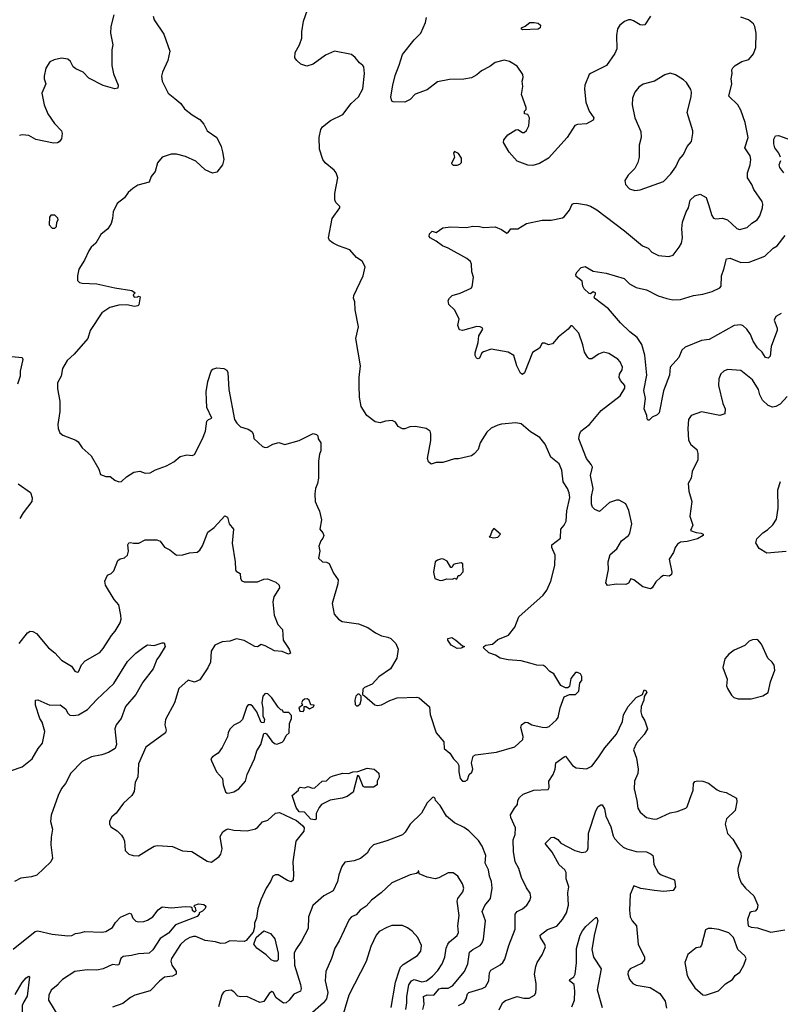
# Model space of a CAD drawing. Extents: x 1839239 to 1929705, y 762242 to 910352.
# Tile 133 of 256: x 1884156 to 1889978, y 786104 to 793647. Entities that reach past the tile are written whole.
import ezdxf

# ---------------------------------------------------------------- set-up
doc = ezdxf.new("R2010")
doc.units = 0

msp = doc.modelspace()

# ---------------------------------------------------------------- linework, layer by layer
at = {"layer": '0CON10XD'}
for points in [[(1887565, 787813.3), (1887582.5, 787825), (1887597.5, 787865), (1887616.1, 787883.9), (1887623.3, 787905), (1887613.3, 787955), (1887626.7, 788005), (1887645, 788015.8), (1887805, 788036), (1887945, 788076.2), (1888007.9, 788132.1), (1888010, 788155), (1887991.4, 788225), (1887998, 788245), (1888025, 788266), (1888045, 788262.5), (1888075, 788244.3), (1888156.6, 788226.6), (1888185, 788224.4), (1888207.8, 788232.2), (1888265, 788283.3), (1888277.7, 788302.3), (1888294.4, 788375.6), (1888325, 788460), (1888365, 788477.5), (1888411.7, 788478.3), (1888437, 788503), (1888443, 788567), (1888460, 788585), (1888460, 788615), (1888450, 788635), (1888427, 788647), (1888410, 788645), (1888375, 788600), (1888365, 788540), (1888351.7, 788528.3), (1888335, 788527.5), (1888297.3, 788547.3), (1888245.6, 788635.6), (1888213.3, 788655), (1888180.6, 788690.6), (1888165, 788699.2), (1888115, 788702.5), (1888062, 788718), (1887994.2, 788735.8), (1887895, 788744.2), (1887835, 788756.2), (1887797.9, 788777.9), (1887745.9, 788795.9), (1887707.5, 788835), (1887710, 788845), (1887724.1, 788855.9), (1887775.8, 788864.2), (1887815, 788898), (1887897, 788933), (1887946.4, 788993.6), (1887976.2, 789073.8), (1888162.7, 789237.3), (1888192.3, 789277.7), (1888222.5, 789345), (1888252.5, 789465), (1888255.7, 789545), (1888230, 789605), (1888230, 789625), (1888296.7, 789675), (1888298.6, 789745), (1888325, 789776), (1888339.4, 789805), (1888343.5, 789885), (1888368, 789988), (1888362.4, 790022.4), (1888348.6, 790055), (1888315.5, 790105.5), (1888306.9, 790195), (1888285.5, 790245.5), (1888221.4, 790295), (1888177.5, 790395), (1888137.3, 790447.3), (1888065, 790488.6), (1887995, 790551.4), (1887955, 790558.1), (1887845, 790548.1), (1887815, 790541.9), (1887765, 790518.6), (1887732.2, 790487.8), (1887695, 790430), (1887680, 790405), (1887666.2, 790355), (1887635, 790320), (1887615, 790306.7), (1887515, 790283.8), (1887485, 790283.8), (1887395, 790253.8), (1887343.9, 790256.1), (1887305, 790242.5), (1887285, 790260), (1887276.7, 790285), (1887303.3, 790423.3), (1887303.3, 790475), (1887296.7, 790495), (1887266.1, 790516.1), (1887185, 790530), (1887142.5, 790527.5), (1887105, 790514), (1887085, 790513.8), (1887051.7, 790531.7), (1887033.3, 790565), (1887005.9, 790575.9), (1886955, 790571.2), (1886915, 790558.8), (1886876.1, 790566.1), (1886813.3, 790615), (1886768.8, 790685), (1886756, 790755), (1886754, 790845), (1886754.3, 790905), (1886765.8, 790995), (1886728.6, 791205), (1886748.6, 791295), (1886722.9, 791425), (1886720.5, 791485), (1886710.8, 791515), (1886714.2, 791535), (1886784, 791685), (1886800, 791755), (1886778.3, 791798.3), (1886733.3, 791825), (1886683, 791883), (1886595, 791914), (1886555.7, 791935.7), (1886526.7, 791955), (1886518.8, 791975), (1886547.5, 792125), (1886607.5, 792205), (1886607, 792217), (1886577, 792247), (1886567, 792267), (1886568.8, 792315), (1886590, 792435), (1886577.1, 792475), (1886562, 792495), (1886495, 792551.2), (1886476, 792575), (1886450.8, 792655), (1886448, 792745), (1886462, 792805), (1886474.5, 792825.5), (1886535, 792875.7), (1886630.3, 792919.7), (1886692, 793005), (1886750, 793055), (1886781.7, 793118.3), (1886794.1, 793234.1), (1886790, 793285), (1886783.3, 793295), (1886756.1, 793316.1), (1886725, 793357.5), (1886695, 793380), (1886565, 793406), (1886496.7, 793375), (1886403.3, 793305), (1886355, 793290.8), (1886307.5, 793305), (1886277.5, 793335), (1886262.5, 793355), (1886263.3, 793395), (1886296.8, 793453.2), (1886316, 793505), (1886316, 793555), (1886328.8, 793635), (1886374.1, 793765.9)], [(1884876.4, 793683.6), (1884854.4, 793595), (1884850, 793545), (1884868.8, 793455), (1884862, 793415), (1884861.4, 793295), (1884873, 793233), (1884910, 793145), (1884906.7, 793123.3), (1884885, 793117.5), (1884795, 793142), (1884685, 793200), (1884642.5, 793245), (1884585, 793271.2), (1884566.1, 793286.1), (1884545, 793327.5), (1884525, 793343.3), (1884475, 793351.2), (1884420.7, 793339.3), (1884386.7, 793325), (1884356.2, 793275), (1884343.8, 793215), (1884343.8, 793195), (1884356.2, 793155), (1884324.2, 793085), (1884342, 792995), (1884370.8, 792925), (1884422.1, 792852.1), (1884476, 792795), (1884481.2, 792775), (1884476.4, 792733.6), (1884458.3, 792711.7), (1884445, 792703.8), (1884415, 792700.8), (1884280.3, 792730.3), (1884225, 792760), (1884175, 792766), (1884155, 792759.2)], [(1885177.5, 793675), (1885183.8, 793645), (1885258, 793535), (1885304, 793405), (1885290, 793335), (1885248, 793245), (1885242, 793215), (1885245.8, 793175.8), (1885292.5, 793085), (1885342.2, 793042.2), (1885388.8, 793005), (1885416.7, 792965), (1885475, 792918.8), (1885535, 792883.3), (1885565.5, 792845.5), (1885592, 792795), (1885663.6, 792743.6), (1885698.8, 792675), (1885708, 792635), (1885718.8, 792575), (1885708.8, 792535), (1885665, 792480), (1885630.5, 792470.5), (1885575, 792496.2), (1885505, 792564), (1885425, 792600), (1885355, 792617.1), (1885315, 792618), (1885246.4, 792593.6), (1885209.3, 792550.7), (1885192.5, 792485), (1885163.3, 792445), (1885146.4, 792403.6), (1885061.2, 792378.8), (1885022.5, 792355), (1884985, 792322.5), (1884957.7, 792282.3), (1884901.7, 792238.3), (1884870, 792175), (1884866.7, 792125), (1884856.7, 792085), (1884830, 792045), (1884778, 792002), (1884738.8, 791935), (1884702.5, 791905), (1884683.9, 791876.1), (1884652.5, 791805), (1884607.5, 791735), (1884597.5, 791685), (1884598.3, 791648.3), (1884613, 791633), (1884635, 791627.5), (1884745, 791624), (1884885, 791592.9), (1885015, 791573.3), (1885040, 791555), (1885025, 791540), (1885032.2, 791522.2), (1885056.4, 791523.6), (1885065, 791530), (1885077.5, 791525), (1885067, 791463), (1885060, 791455), (1885035, 791450), (1884975, 791463.8), (1884915, 791461.2), (1884845, 791442), (1884785, 791401.2), (1884696.2, 791265), (1884676.2, 791205), (1884573.8, 791085), (1884520, 791035), (1884484, 790975), (1884472.5, 790915), (1884445.9, 790864.1), (1884445, 790820), (1884464, 790725), (1884463.9, 790646.1), (1884448.8, 790545), (1884450, 790515), (1884462.7, 790482.7), (1884485, 790463.3), (1884585, 790426.7), (1884603.9, 790413.9), (1884635, 790367.5), (1884703.3, 790305), (1884762.5, 790205), (1884773.6, 790163.6), (1884815, 790147.5), (1884847, 790147), (1884885, 790120), (1884915, 790107.5), (1884935, 790110), (1884973.9, 790146.1), (1885028.3, 790181.7), (1885075, 790189.2), (1885115, 790172.5), (1885155, 790176), (1885195, 790198), (1885279.7, 790230.3), (1885335, 790261.2), (1885385, 790300), (1885435, 790312.5), (1885475, 790307.5), (1885493, 790317), (1885554, 790435), (1885576.9, 790495), (1885587.6, 790572.4), (1885600, 790585), (1885626.2, 790595), (1885587.5, 790675), (1885585.7, 790735), (1885584.3, 790795), (1885595.4, 790875), (1885621.5, 790955), (1885635, 790968.9), (1885665, 790979.1), (1885717.5, 790975), (1885742.1, 790962.1), (1885750, 790945), (1885755.5, 790815), (1885800, 790585), (1885816.7, 790555), (1885845, 790527.5), (1885905, 790510), (1885931.7, 790491.7), (1885943.3, 790475), (1885949.3, 790439.3), (1886015, 790377.5), (1886035, 790370), (1886053.3, 790373.3), (1886094.1, 790395.9), (1886138.3, 790408.3), (1886185, 790393.3), (1886295.9, 790424.1), (1886403, 790477), (1886428.3, 790468.3), (1886438.3, 790458.3), (1886440, 790435), (1886460, 790405), (1886460, 790345), (1886450.7, 790319.3), (1886444, 790265), (1886443.8, 790135), (1886436.2, 790095), (1886419.2, 790055), (1886414, 790015), (1886418, 789955), (1886434.2, 789914.2), (1886451.7, 789881.7), (1886466.2, 789815), (1886452.5, 789745), (1886476.7, 789715), (1886483.3, 789695), (1886477.5, 789675), (1886460, 789655), (1886446.7, 789615), (1886453.3, 789575), (1886443, 789523), (1886473.9, 789493.9), (1886505, 789491.2), (1886525, 789481.2), (1886557.6, 789407.6), (1886592.9, 789355), (1886591.4, 789325), (1886548.8, 789175), (1886562.5, 789092.5), (1886595, 789053.8), (1886625, 789036.2), (1886748.8, 789018.8), (1886819.7, 788989.7), (1886878.8, 788948.8), (1886926.1, 788926.1), (1886975, 788918), (1886997.7, 788907.7), (1887035, 788867.5), (1887052, 788825), (1887042, 788755), (1886993.8, 788675), (1886905, 788613.3), (1886855, 788557.5), (1886795, 788530), (1886781.7, 788518.3), (1886780, 788475), (1886796.4, 788466.4), (1886875, 788397.5), (1886895, 788392.5), (1886925, 788398.8), (1886988.3, 788431.7), (1887045, 788451.2), (1887195, 788457.5), (1887213, 788453), (1887292.7, 788382.7), (1887298.6, 788325), (1887342.9, 788185), (1887403.3, 788115), (1887403.9, 788063.9), (1887449.3, 788029.3), (1887477.5, 787985), (1887507.5, 787955), (1887517.5, 787935), (1887517.5, 787885), (1887526.7, 787835), (1887545, 787813.3), (1887565, 787813.3)], [(1888985.4, 793674.6), (1888941.2, 793608.8), (1888925, 793604.2), (1888905, 793608.6), (1888855, 793638), (1888835, 793646), (1888815, 793645.8), (1888785, 793632), (1888751.2, 793605), (1888732.9, 793577.1), (1888723.3, 793525), (1888725.9, 793424.1), (1888712.7, 793387.3), (1888648.8, 793295), (1888525, 793235.7), (1888515, 793226), (1888482.5, 793145), (1888480, 793115), (1888490, 793015), (1888515.5, 792945.5), (1888550, 792895), (1888545, 792877.5), (1888495, 792850), (1888425, 792843.1), (1888404.5, 792835.5), (1888345.6, 792745), (1888205, 792585.7), (1888135, 792544.4), (1888085, 792530.8), (1888045, 792532), (1887965, 792563.8), (1887902.7, 792632.7), (1887858.8, 792705), (1887863, 792727), (1887892.5, 792765), (1887955, 792803.3), (1887970, 792805), (1888005, 792782.5), (1888016.7, 792783.3), (1888035, 792797.5), (1888052.5, 792835), (1888057.5, 792895), (1888045, 792920), (1888020, 792925), (1888020, 792945), (1888031.7, 792958.3), (1888032.5, 792975), (1887996.2, 793075), (1888008, 793135), (1888002.5, 793175), (1888009.2, 793205), (1888007, 793227), (1887965, 793290), (1887906.4, 793326.4), (1887865, 793337.5), (1887795, 793318.5), (1887755, 793288.5), (1887690, 793255), (1887656.2, 793225), (1887615, 793201.1), (1887555, 793192.2), (1887445, 793190), (1887355, 793171.4), (1887275, 793108.8), (1887183.9, 793076.1), (1887145, 793036.7), (1887105, 793016.2), (1887015, 793017.5), (1887004, 793024), (1886998.1, 793055), (1887011.5, 793145), (1887030.6, 793219.4), (1887061.1, 793298.9), (1887085, 793380), (1887176.3, 793493.7), (1887227.1, 793545), (1887262.5, 793625), (1887270, 793665)], [(1887522.3, 791272.3), (1887510, 791305), (1887521.2, 791355), (1887484.1, 791424.1), (1887441.2, 791465), (1887436.7, 791495), (1887446.2, 791515), (1887465.8, 791534.2), (1887527.3, 791552.7), (1887610.7, 791589.3), (1887620.7, 791599.3), (1887630, 791675), (1887616.2, 791715), (1887613.8, 791775), (1887606.7, 791795), (1887578.7, 791818.7), (1887435, 791897.5), (1887392, 791915), (1887345, 791950.8), (1887297, 791977), (1887290, 791985), (1887293.9, 792006.1), (1887313.6, 792026.4), (1887345, 792017.5), (1887395, 792052.5), (1887455, 792059.4), (1887575, 792055.8), (1887625, 792065.8), (1887675, 792064), (1887705, 792056), (1887795, 792059.2), (1887845, 792040.8), (1887885, 792012.9), (1887895, 792017.5), (1887915, 792044), (1887970, 792045), (1888035, 792086), (1888155, 792111.2), (1888225, 792110), (1888310.7, 792129.3), (1888325, 792137.5), (1888365, 792188.8), (1888385, 792233.3), (1888395, 792240), (1888417.3, 792242.7), (1888495, 792229.4), (1888525, 792219.4), (1888575, 792190.6), (1888785, 792030), (1888923.8, 791915), (1888965.6, 791895.6), (1888995, 791866.2), (1889045, 791840), (1889125, 791832), (1889157.7, 791842.3), (1889205, 791903.3), (1889220.8, 791935), (1889229.4, 791975), (1889223.6, 792045), (1889229.1, 792095), (1889257.3, 792175), (1889275, 792206.2), (1889289.2, 792265), (1889325, 792298.8), (1889365, 792311.2), (1889411.2, 792285), (1889429.3, 792230.7), (1889455, 792147.5), (1889467.7, 792127.7), (1889485, 792121.2), (1889535, 792125.7), (1889573, 792113), (1889645, 792046.2), (1889665, 792040), (1889724, 792055), (1889761.2, 792088.8), (1889802, 792115), (1889820.8, 792145), (1889843.2, 792206.8), (1889845.6, 792235), (1889839.2, 792255), (1889775.8, 792345), (1889760, 792385), (1889728.1, 792435), (1889728.5, 792475), (1889747.9, 792535), (1889752.2, 792575), (1889746.7, 792605), (1889708.1, 792665), (1889731.2, 792745), (1889708.8, 792858.8), (1889676.7, 792955), (1889653.6, 792993.6), (1889585, 793060), (1889608, 793155), (1889601.2, 793195), (1889610, 793235), (1889607, 793263), (1889615, 793277.5), (1889633.9, 793296.1), (1889685, 793326.2), (1889737.3, 793342.7), (1889773.3, 793385), (1889791.2, 793435), (1889793.8, 793545), (1889783.8, 793595), (1889773.3, 793615), (1889735, 793646.7), (1889675, 793666)], [(1888005, 793570), (1887997.5, 793575), (1887997.5, 793585), (1888025, 793597.5), (1888060, 793625), (1888093.6, 793626.4), (1888125, 793620), (1888142.5, 793605), (1888140, 793585), (1888125, 793573.3), (1888005, 793570)], [(1888865, 792338.8), (1888905, 792343.8), (1889085, 792406.2), (1889140.8, 792465), (1889179.3, 792520.7), (1889204.3, 792575), (1889237.1, 792615), (1889266, 792675), (1889298, 792715), (1889308.8, 792775), (1889308, 792795), (1889265.6, 792935), (1889295.8, 793055.8), (1889298.3, 793091.7), (1889293, 793113), (1889260, 793165), (1889237.5, 793185), (1889175, 793223.3), (1889135, 793236.2), (1889095, 793223.3), (1889014.3, 793175.7), (1888927.3, 793152.7), (1888895, 793131.2), (1888865, 793092.5), (1888848, 793045), (1888844.2, 792995), (1888864.2, 792895), (1888911.2, 792791.2), (1888913.6, 792743.6), (1888898.1, 792685), (1888897.5, 792595), (1888887.3, 792552.7), (1888865, 792507.5), (1888813.6, 792456.4), (1888787.5, 792415), (1888792.5, 792385), (1888825, 792352.5), (1888865, 792338.8)], [(1889980, 792595), (1889966.7, 792625), (1889936.7, 792665), (1889927.8, 792695), (1889929.4, 792730.6), (1889942.9, 792757.1), (1889965, 792760), (1890085, 792715.6)], [(1887505, 792532.5), (1887525, 792540), (1887537, 792553), (1887538.8, 792585), (1887515, 792622.5), (1887483.6, 792636.4), (1887477.5, 792625), (1887483.3, 792595), (1887460, 792545), (1887475, 792532.5), (1887505, 792532.5)], [(1890004.2, 792474.2), (1889975.5, 792515.5), (1889970, 792535), (1889981.3, 792568.7)], [(1884425, 792050), (1884437, 792063), (1884440, 792095), (1884450, 792115), (1884447, 792127), (1884425, 792150), (1884395, 792150), (1884382.5, 792135), (1884380, 792075), (1884405, 792050), (1884425, 792050)], [(1889985, 791397.5), (1889945, 791373.8), (1889930.8, 791345), (1889954, 791285), (1889954.1, 791265.9), (1889935, 791212.5), (1889907.3, 791142.7), (1889900.5, 791069.5), (1889885, 791053.8), (1889865, 791058.8), (1889839.1, 791099.1), (1889803.7, 791133.7), (1889771.9, 791185), (1889750, 791235), (1889721.5, 791275), (1889695, 791301.1), (1889675, 791308.9), (1889625, 791303.1), (1889435, 791197.3), (1889375, 791190.4), (1889251.3, 791138.7), (1889223.3, 791115), (1889200.5, 791059.5), (1889136.1, 790983.9), (1889129.2, 790925), (1889083.9, 790803.9), (1889050, 790635), (1889035, 790620), (1888997, 790603), (1888975, 790580), (1888965, 790580), (1888958.3, 790588.3), (1888957.5, 790615), (1888936.7, 790665), (1888945.8, 790745), (1888934.5, 790805.5), (1888957.8, 790925), (1888941.7, 791078.3), (1888917.8, 791157.8), (1888882.1, 791212.1), (1888826.2, 791255), (1888753.8, 791325), (1888663.2, 791433.2), (1888556.2, 791515), (1888552.5, 791525), (1888564.3, 791545), (1888562.5, 791555), (1888545, 791562.2), (1888525, 791546.7), (1888515, 791548.8), (1888476.7, 791585), (1888467.5, 791605), (1888462.5, 791645), (1888415, 791680), (1888413.6, 791696.4), (1888422.5, 791715), (1888455, 791747.5), (1888485, 791757.5), (1888545, 791720), (1888645, 791706.2), (1888783.9, 791663.9), (1888824.2, 791624.2), (1888875, 791596.7), (1888955, 791578), (1889042.2, 791532.2), (1889110.7, 791510.7), (1889155, 791500), (1889214.2, 791504.2), (1889315, 791534.5), (1889385, 791544.4), (1889456.7, 791565), (1889515, 791593.8), (1889526, 791605), (1889527.1, 791685), (1889546.7, 791735), (1889566.7, 791815), (1889595, 791821.4), (1889677.4, 791787.4), (1889739.4, 791790.6), (1889860, 791835), (1889924.1, 791895.9), (1889955, 791914.4), (1890015.3, 791994.7)], [(1890029.8, 790760.2), (1889977.2, 790702.8), (1889945, 790683.8), (1889917.6, 790677.6), (1889885, 790691.2), (1889843, 790733), (1889822.8, 790772.8), (1889811.5, 790815), (1889765, 790889.2), (1889675, 790959.2), (1889575, 790967.5), (1889545, 790954), (1889523.8, 790935), (1889508, 790895), (1889506, 790845), (1889537.3, 790707.3), (1889556.2, 790665), (1889553, 790627), (1889515, 790614), (1889375, 790644), (1889295, 790616), (1889275.8, 790585), (1889270, 790515), (1889276.5, 790425), (1889293.9, 790393.9), (1889339.2, 790355), (1889347, 790323), (1889346, 790275), (1889304.3, 790185), (1889296, 790135), (1889273.8, 790095), (1889279.2, 790035), (1889301.2, 789955), (1889286.9, 789845), (1889310, 789775), (1889290, 789735), (1889335, 789718), (1889373.3, 789713.3), (1889387.5, 789705), (1889386.7, 789695), (1889345, 789670), (1889265, 789648.6), (1889215, 789644.2), (1889191.3, 789628.7), (1889174, 789605), (1889160, 789565), (1889126.7, 789515), (1889148.8, 789415), (1889145, 789397.5), (1889126.4, 789383.6), (1889085, 789390), (1889065, 789376.7), (1889025, 789340), (1888996.4, 789293.6), (1888985, 789287.5), (1888925, 789303.3), (1888856.1, 789356.1), (1888835, 789362.5), (1888815, 789330), (1888795, 789320), (1888725, 789322.5), (1888655, 789313.3), (1888643.6, 789333.6), (1888663.3, 789435), (1888661.2, 789495), (1888675, 789550), (1888726.4, 789593.6), (1888763.8, 789655), (1888815.5, 789694.5), (1888826.5, 789713.5), (1888840.6, 789785), (1888817.8, 789887.8), (1888795, 789938.8), (1888745, 789966.7), (1888723.9, 789966.1), (1888671.7, 789948.3), (1888595, 789880), (1888557.5, 789895), (1888541.7, 789911.7), (1888534, 789935), (1888534.2, 789994.2), (1888546.9, 790055), (1888526.5, 790155), (1888539.7, 790219.7), (1888530.7, 790240.7), (1888495.7, 790285), (1888436.2, 790435), (1888440.7, 790469.3), (1888452.5, 790495), (1888518.8, 790545), (1888607.6, 790652.4), (1888752.5, 790765), (1888787.8, 790825), (1888787.5, 790845), (1888755, 790882), (1888745.6, 790905), (1888747.6, 790932.4), (1888766.9, 790965), (1888770.8, 790985), (1888752.5, 791025), (1888735, 791045.8), (1888665, 791090.8), (1888625, 791098.8), (1888587.5, 791085), (1888535, 791048.8), (1888515, 791050), (1888505, 791060), (1888478.9, 791098.9), (1888467.5, 791155), (1888435, 791246.7), (1888385, 791302.5), (1888375, 791302.5), (1888353.3, 791275), (1888278.8, 791215), (1888235, 791163.3), (1888205, 791156.2), (1888175, 791170), (1888155, 791170), (1888135, 791130), (1888082.3, 791097.7), (1888019.5, 790940.5), (1888005, 790930), (1887989.3, 790939.3), (1887960.8, 790995), (1887938.1, 791075), (1887895, 791100), (1887765, 791123.8), (1887705, 791103.3), (1887692.5, 791095), (1887675, 791053.3), (1887665, 791050), (1887652.5, 791055), (1887643.6, 791073.6), (1887642.5, 791095), (1887666.2, 791175), (1887671.2, 791225), (1887700, 791275), (1887695, 791286.7), (1887680, 791295), (1887655, 791297.5), (1887545, 791266.2), (1887522.3, 791272.3)], [(1884095, 791066), (1884175, 791060), (1884180, 791045), (1884160, 790955), (1884159.2, 790915), (1884140, 790855)], [(1884145, 790092), (1884239.2, 790025), (1884251.9, 789985), (1884248.1, 789955), (1884180.9, 789869.1), (1884155.4, 789824.6)], [(1890023.6, 789573.6), (1889875, 789561.2), (1889817.5, 789595), (1889790.7, 789640.7), (1889799.3, 789670.7), (1889844.1, 789715.9), (1889880.5, 789739.5), (1889922.1, 789777.9), (1889948.8, 789821.2), (1889962, 789905), (1889959.2, 790045), (1889980.9, 790109.1)], [(1884151.2, 788868.8), (1884215, 788950), (1884235, 788963.3), (1884255, 788960), (1884283.9, 788943.9), (1884376.1, 788836.1), (1884425, 788796.7), (1884475, 788740), (1884552.5, 788695), (1884577, 788657), (1884595, 788647.5), (1884605, 788650), (1884630, 788705), (1884655.7, 788734.3), (1884769.7, 788800.3), (1884795, 788830), (1884859.2, 788930.8), (1884887.3, 788962.7), (1884924.3, 789025.7), (1884932.5, 789055), (1884929.2, 789085), (1884914.3, 789165), (1884879.4, 789205), (1884812, 789315), (1884806.7, 789345), (1884827, 789393), (1884855, 789403.3), (1884877.5, 789425), (1884906.1, 789503.9), (1884924.2, 789515.8), (1884957.5, 789525), (1884980, 789545), (1884988.8, 789575), (1884983.3, 789625), (1884991.7, 789638.3), (1885005, 789643.3), (1885026.1, 789636.1), (1885067, 789637), (1885116.4, 789663.6), (1885205, 789663.3), (1885231.7, 789651.7), (1885265, 789606.7), (1885305, 789586.7), (1885355, 789546), (1885403.6, 789546.4), (1885455, 789563.8), (1885515, 789568.8), (1885535, 789583.3), (1885555, 789616.7), (1885595, 789720), (1885645, 789756.7), (1885725, 789847.5), (1885746.7, 789835), (1885760, 789785), (1885791.2, 789745), (1885782.5, 789637.5), (1885806.2, 789495), (1885806.7, 789435), (1885813.6, 789423.6), (1885843.6, 789403.6), (1885846.2, 789365), (1885855, 789347.5), (1885875, 789340), (1885975, 789341.9), (1886025, 789361.4), (1886053.9, 789363.9), (1886117.7, 789337.7), (1886142.5, 789315), (1886143.3, 789295), (1886101.2, 789225), (1886092.3, 789187.7), (1886104.2, 789085), (1886131.2, 789015), (1886168, 788975), (1886172.9, 788895), (1886218, 788825), (1886227.5, 788795), (1886212.5, 788787.5), (1886165, 788806.2), (1886105, 788813.3), (1886035, 788851.4), (1886005, 788860.8), (1885975, 788843.8), (1885955, 788844.3), (1885875, 788891.2), (1885815, 788904), (1885765, 788885.7), (1885705, 788882), (1885650, 788855), (1885620.7, 788809.3), (1885616, 788725), (1885597, 788683), (1885535, 788590), (1885495, 788571.2), (1885445, 788586.7), (1885375, 788522.5), (1885341.2, 788415), (1885270.8, 788285), (1885267.5, 788245), (1885277.5, 788205), (1885272, 788185), (1885122, 788075), (1885065, 787947.5), (1885058.8, 787845), (1885040, 787805), (1885031.2, 787735), (1885015, 787703.3), (1884950, 787645), (1884895, 787567.5), (1884860.7, 787539.3), (1884843.6, 787506.4), (1884843.6, 787483.6), (1884852.5, 787465), (1884903, 787433), (1884935, 787400), (1884950, 787375), (1884957.5, 787355), (1884963, 787283), (1884990, 787255), (1885023.6, 787243.6), (1885065, 787241.2), (1885146.8, 787293.2), (1885184.4, 787315.6), (1885211.7, 787321.7), (1885325, 787313.3), (1885400.7, 787280.7), (1885473.9, 787273.9), (1885591.7, 787201.7), (1885625, 787193.3), (1885682.7, 787237.3), (1885696, 787255), (1885705.8, 787295), (1885690.7, 787389.3), (1885710, 787425), (1885735, 787443.8), (1885752.3, 787447.7), (1885795, 787437.5), (1885896.9, 787433.1), (1885961.3, 787448.7), (1885979.8, 787460.2), (1886015, 787503.3), (1886055, 787514.3), (1886115, 787569.5), (1886145, 787574.7), (1886275, 787512.5), (1886320, 787475), (1886333.8, 787455), (1886329.7, 787430.3), (1886270.6, 787355), (1886245.6, 787195), (1886252.3, 787102.3)], [(1887785, 789677.5), (1887815, 789682.5), (1887837, 789707), (1887785, 789750), (1887772.5, 789735), (1887758.3, 789691.7), (1887750, 789685), (1887785, 789677.5)], [(1887375, 789351.2), (1887395, 789353.8), (1887425, 789363.3), (1887469.3, 789360.7), (1887485, 789370), (1887498.3, 789361.7), (1887508.3, 789371.7), (1887511.7, 789388.3), (1887525, 789390), (1887551.7, 789418.3), (1887548.3, 789478.3), (1887535, 789486.7), (1887490.7, 789479.3), (1887477, 789473), (1887465, 789450), (1887455, 789450), (1887429.3, 789499.3), (1887400, 789515), (1887383.6, 789516.4), (1887355, 789506.7), (1887337, 789493), (1887323.8, 789415), (1887333.3, 789365), (1887375, 789351.2)], [(1887505, 788830), (1887457.5, 788855), (1887432.5, 788895), (1887433.3, 788906.7), (1887465, 788913.3), (1887495, 788893.3), (1887545, 788850), (1887560, 788845), (1887535, 788833.8), (1887505, 788830)], [(1889755, 788443.3), (1889845, 788466.7), (1889885, 788492.5), (1889902.9, 788575), (1889937.5, 788665), (1889931.2, 788701.2), (1889915.7, 788725.7), (1889883.8, 788755), (1889835, 788862.5), (1889806.4, 788896.4), (1889795, 788900), (1889765, 788897.5), (1889740, 788885), (1889706.1, 788853.9), (1889625, 788817.5), (1889583.6, 788786.4), (1889555, 788750), (1889537.5, 788685), (1889572.5, 788595), (1889567.5, 788545), (1889573.6, 788523.6), (1889603.6, 788473.6), (1889623.9, 788453.9), (1889655, 788443.3), (1889755, 788443.3)], [(1884093.6, 787896.4), (1884175, 787924), (1884251.4, 787985), (1884297.5, 788065), (1884330, 788105), (1884348.8, 788195), (1884327.5, 788265), (1884309.4, 788295), (1884275.8, 788395), (1884277.5, 788435), (1884295, 788436), (1884386.8, 788396.8), (1884465, 788397.5), (1884507.2, 788367.2), (1884523.4, 788333.4), (1884538.8, 788318.8), (1884565, 788316), (1884605, 788321.9), (1884675, 788362.2), (1884745, 788440), (1884875, 788562.5), (1884979.8, 788730.2), (1885045, 788794), (1885105, 788841.2), (1885135, 788858.8), (1885185, 788853.3), (1885245, 788873.3), (1885262.5, 788872.5), (1885268, 788845), (1885226.3, 788773.7), (1885205.4, 788744.6), (1885176.4, 788673.6), (1885098.2, 788571.8), (1885045, 788477.1), (1884964.7, 788385.3), (1884932.5, 788295), (1884894.4, 788245), (1884884.4, 788214.4), (1884895.5, 788094.5), (1884887.5, 788065), (1884836.1, 788033.9), (1884784.6, 788015.4), (1884705, 788000.5), (1884635, 787964.3), (1884548, 787875), (1884506, 787795), (1884475, 787756.7), (1884449.4, 787705), (1884395.7, 787554.3), (1884392.5, 787505), (1884405.7, 787445), (1884396.9, 787385)], [(1887515, 786095.6), (1887555, 786115.8), (1887572.7, 786147.3), (1887582.7, 786185), (1887592.9, 786195), (1887695, 786224.6), (1887720.7, 786239.3), (1887746.5, 786285), (1887753.3, 786345), (1887761.4, 786365), (1887833.9, 786406.1), (1887854.3, 786425), (1887868.8, 786451.2), (1887900, 786555), (1887949.5, 786680.5), (1887948.2, 786795), (1887965, 786814.5), (1888005, 786835.4), (1888037.5, 786865), (1888060.3, 786899.7), (1888068, 786925), (1888064, 786955), (1888035, 786996.7), (1887997, 787077), (1887977.8, 787145), (1887948.9, 787195), (1887935.5, 787275), (1887933.9, 787365), (1887949.5, 787405), (1887951.9, 787455), (1887916.4, 787535), (1887913.5, 787555), (1887942.7, 787607.3), (1887966, 787635), (1887968.8, 787665), (1887981.2, 787688.8), (1888010, 787715), (1888092.5, 787745), (1888201.2, 787748.8), (1888209.2, 787765), (1888205.8, 787814.2), (1888239.2, 787865), (1888254.3, 787905.7), (1888260, 787955), (1888325, 788000), (1888335, 788004), (1888388.6, 787935), (1888415, 787916.7), (1888495, 787908.1), (1888535, 787928.6), (1888585, 787992), (1888635, 788069.5), (1888724.5, 788175), (1888770, 788270), (1888777.8, 788322.2), (1888813.8, 788386.2), (1888875, 788455.8), (1888922.5, 788477.5), (1888935, 788512.5), (1888952.5, 788505), (1888956.7, 788495), (1888936.7, 788463.3), (1888934.2, 788435), (1888913.1, 788385), (1888911.1, 788345), (1888918.6, 788315), (1888942.2, 788275), (1888960.6, 788215), (1888935, 788170.8), (1888878.1, 788105), (1888855.6, 788055), (1888878.7, 787988.7), (1888889.5, 787905), (1888887, 787873), (1888862, 787815), (1888859.2, 787755), (1888880.8, 787665), (1888887.7, 787607.7), (1888906.2, 787575), (1888955, 787535.8), (1889015, 787522.5), (1889035, 787524.3), (1889135, 787572), (1889188.3, 787581.7), (1889255, 787605.7), (1889265, 787616.2), (1889285, 787676.7), (1889312, 787745), (1889313.3, 787795), (1889325, 787810), (1889345, 787816.2), (1889385, 787814), (1889427.6, 787797.6), (1889495, 787746.2), (1889515, 787736.2), (1889565, 787726.2), (1889643, 787683), (1889646.7, 787655), (1889631.7, 787588.3), (1889566.7, 787525), (1889555.8, 787485), (1889573, 787413), (1889615, 787370), (1889676, 787265), (1889679.2, 787235), (1889654.2, 787145), (1889654.2, 787125), (1889661.7, 787081.7), (1889680, 787035), (1889711.2, 786995), (1889776.7, 786935), (1889806.2, 786865), (1889800, 786835), (1889785, 786817.5), (1889755, 786814), (1889744.2, 786805), (1889727, 786753), (1889732.5, 786705), (1889754.1, 786694.1), (1889805, 786690), (1889905, 786656.9), (1890014.1, 786675.9)], [(1885745, 787722.5), (1885765, 787723.8), (1885795, 787731.2), (1885833.3, 787755), (1885883.8, 787815), (1885898, 787865), (1885952, 787985), (1885972, 788045), (1886002.5, 788095), (1886025, 788180), (1886035, 788182.5), (1886045, 788176.7), (1886085, 788120), (1886105, 788103.3), (1886125, 788097.5), (1886165, 788112.5), (1886177.5, 788125), (1886196.4, 788163.6), (1886217.5, 788185), (1886220, 788255), (1886237, 788293), (1886237, 788317), (1886215, 788340), (1886175, 788340), (1886168.3, 788358.3), (1886155, 788360), (1886135, 788380), (1886085, 788452.5), (1886055, 788482.5), (1886033.9, 788486.1), (1886016.7, 788465), (1886008, 788415), (1886017, 788373), (1886017.5, 788315), (1886030, 788285), (1886025, 788260), (1886005, 788262.5), (1885971.2, 788345), (1885941.2, 788385), (1885925, 788398.8), (1885905, 788398.8), (1885894.2, 788385), (1885860, 788285), (1885840, 788265), (1885795, 788243.3), (1885765, 788212.5), (1885751.2, 788185), (1885745.9, 788154.1), (1885705, 788072.5), (1885675, 788027.5), (1885630.7, 787999.3), (1885620, 787985), (1885625, 787970), (1885662.5, 787885), (1885707.5, 787835), (1885713.3, 787785), (1885731.7, 787731.7), (1885745, 787722.5)], [(1886325, 788347.5), (1886333.6, 788356.4), (1886333.9, 788386.1), (1886347.5, 788385), (1886375, 788367.5), (1886405, 788383.3), (1886410, 788395), (1886385, 788397.5), (1886371.2, 788435), (1886355.7, 788445.7), (1886335, 788442), (1886320.5, 788429.5), (1886314.2, 788415), (1886320, 788395), (1886292.5, 788375), (1886300, 788350), (1886325, 788347.5)], [(1886745, 788390), (1886762.5, 788405), (1886770, 788435), (1886770, 788465), (1886755, 788480), (1886745, 788480), (1886730, 788465), (1886722.5, 788435), (1886725, 788400), (1886735, 788390), (1886745, 788390)], [(1886415, 787517.5), (1886385, 787523.8), (1886337, 787577), (1886295, 787580), (1886273, 787613), (1886242.5, 787705), (1886290, 787745), (1886290, 787755), (1886301.7, 787768.3), (1886336.7, 787763.3), (1886365, 787772.5), (1886395, 787760), (1886415, 787762.5), (1886470, 787815), (1886505, 787817.5), (1886533.3, 787845), (1886555.7, 787854.3), (1886630, 787875), (1886675, 787873.3), (1886706.2, 787886.2), (1886745, 787887.5), (1886815, 787912.5), (1886870, 787905), (1886905.6, 787875.6), (1886908, 787845), (1886893.3, 787815), (1886892.5, 787785), (1886865, 787767.5), (1886795, 787767.5), (1886785, 787772.5), (1886755, 787850), (1886741.7, 787858.3), (1886709.3, 787730.7), (1886663, 787697), (1886625, 787683.1), (1886531.2, 787668.8), (1886465, 787633.8), (1886447.3, 787612.7), (1886426, 787565), (1886425, 787522.5), (1886415, 787517.5)], [(1887242.8, 786065), (1887252.5, 786105), (1887245.7, 786165), (1887275, 786176.8), (1887325, 786175.3), (1887367.7, 786222.3), (1887385, 786228.6), (1887435, 786229.2), (1887467.8, 786245), (1887560, 786355), (1887586.4, 786413.6), (1887599.5, 786505), (1887624.4, 786525), (1887681.9, 786555), (1887696.5, 786575), (1887706, 786604), (1887721.4, 786745), (1887697.1, 786815), (1887717.6, 786862.4), (1887759.1, 786915), (1887773.5, 786995), (1887766.8, 787045), (1887751.1, 787085), (1887745.6, 787135), (1887718.6, 787185), (1887724.4, 787245), (1887695.5, 787315.5), (1887668.6, 787358.6), (1887593.4, 787433.4), (1887558.3, 787458.3), (1887483.4, 787493.4), (1887422, 787545), (1887375, 787626.2), (1887340, 787665), (1887335, 787680), (1887325, 787690), (1887315, 787687.5), (1887275, 787646.7), (1887230.5, 787569.5), (1887145, 787483.3), (1887106.8, 787423.2), (1887085, 787403.8), (1886965, 787356.2), (1886865, 787326.7), (1886835, 787297.5), (1886815, 787263.3), (1886765, 787221.2), (1886716.1, 787203.9), (1886645, 787192.5), (1886620.5, 787159.5), (1886598, 787095), (1886588, 787045), (1886555.5, 786974.5), (1886485, 786934.2), (1886399.7, 786860.3), (1886365.6, 786774.4), (1886363.1, 786685), (1886312.9, 786587.1), (1886269.1, 786525), (1886257.7, 786495), (1886259.5, 786405), (1886305.5, 786255), (1886310.5, 786225), (1886304.2, 786205), (1886255, 786180.8), (1886218, 786135), (1886195, 786116), (1886175, 786112.5), (1886118.8, 786155), (1886095, 786197.5), (1886085, 786202.5), (1886065, 786186.7), (1886025, 786126.7), (1885995, 786118), (1885895, 786164), (1885845, 786160.8), (1885825, 786166), (1885795, 786201.2), (1885775, 786213.8), (1885732.7, 786207.3), (1885715, 786196.7), (1885702.7, 786177.3), (1885678.1, 786085)], [(1887825, 786063.3), (1887850.8, 786115), (1887875, 786132.9), (1887965, 786164.2), (1888015, 786150.6), (1888055, 786150.6), (1888097.5, 786175), (1888106.5, 786193.5), (1888109.2, 786225), (1888110, 786265), (1888096, 786335), (1888107.1, 786395), (1888118.1, 786425), (1888156.3, 786483.7), (1888180, 786545), (1888175, 786563.3), (1888142.5, 786615), (1888141.2, 786635), (1888195, 786678.5), (1888267, 786703), (1888311.1, 786755), (1888342.2, 786805), (1888356.2, 786865), (1888350.9, 786959.1), (1888359.4, 787005), (1888338, 787065), (1888340, 787115), (1888330, 787135), (1888285, 787174), (1888230.9, 787270.9), (1888178.8, 787335), (1888225, 787383.3), (1888245.8, 787385.8), (1888275, 787365.8), (1888297.7, 787337.7), (1888405, 787283.3), (1888458.1, 787268.1), (1888488.7, 787271.3), (1888501.4, 787285), (1888506.9, 787303.1), (1888511.2, 787415), (1888565, 787586.7), (1888585, 787618.8), (1888605, 787633.3), (1888615, 787632.5), (1888632.2, 787602.2), (1888642.1, 787545), (1888681.1, 787465), (1888700, 787395), (1888710, 787375), (1888745.9, 787335.9), (1888775, 787308.9), (1888804.6, 787294.6), (1888875, 787274.4), (1888955, 787272.5), (1888990, 787255), (1889003.3, 787245), (1889006.2, 787235), (1889009.2, 787175), (1889043.8, 787115), (1889067, 787097), (1889168.3, 787058.3), (1889176.7, 787005), (1889157.5, 786975), (1889085, 786967.5), (1889015, 786975.6), (1888911.9, 786991.9), (1888858.3, 787011.7), (1888828.8, 786945), (1888824, 786825), (1888828, 786775), (1888843.3, 786745), (1888877.1, 786705), (1888889.2, 786565), (1888940, 786465), (1888937.5, 786445), (1888915, 786417.5), (1888828, 786375), (1888814.2, 786355), (1888810.8, 786335), (1888824, 786295), (1888850, 786265), (1888875, 786252), (1888982.7, 786232.7), (1889055, 786186.2), (1889097.9, 786127.9), (1889106.5, 786075)], [(1884396.9, 787385), (1884392.9, 787325), (1884407.1, 787225), (1884394.3, 787195.7), (1884285.7, 787094.3), (1884245, 787082), (1884165, 787071.4), (1884115, 787046.2)], [(1886252.3, 787102.3), (1886248, 787055), (1886235, 787042), (1886205, 787052.9), (1886135, 787095.7), (1886115, 787097.1), (1886093.8, 787085), (1886076, 787045), (1886042, 786995), (1886001.8, 786905), (1885977.8, 786835), (1885969.4, 786765), (1885954.4, 786725), (1885954, 786695), (1885943, 786657), (1885888.1, 786591.9), (1885874.1, 786585.9), (1885765, 786590.3), (1885727.7, 786572.3), (1885695, 786570.4), (1885655, 786583.8), (1885575, 786593.5), (1885505, 786624.5), (1885485, 786624.5), (1885458.8, 786615), (1885422.5, 786595), (1885387.9, 786562.1), (1885317.8, 786455), (1885313.6, 786435), (1885319.1, 786405), (1885352.9, 786355), (1885354, 786335), (1885325, 786320), (1885265, 786312.2), (1885225, 786282.5), (1885155, 786207.5), (1885036.4, 786173.6), (1885005, 786157.1), (1884945, 786111.4), (1884865, 786083.3)], [(1887111.6, 786065), (1887120.3, 786115), (1887120, 786165), (1887135.5, 786254.5), (1887155, 786283.3), (1887175, 786294.2), (1887235, 786277.2), (1887269.4, 786285), (1887315, 786318.9), (1887355.7, 786364.3), (1887390, 786415), (1887409.5, 786465), (1887420.8, 786535), (1887432.1, 786565), (1887445, 786582.2), (1887505, 786631.4), (1887516.1, 786653.9), (1887510, 786705), (1887521.1, 786785), (1887504.4, 786895), (1887509.2, 786915), (1887547.1, 786965), (1887554.4, 786995), (1887546.1, 787026.1), (1887508.6, 787085), (1887475, 787111.9), (1887435, 787111.4), (1887365, 787074), (1887335, 787066), (1887275, 787077.1), (1887212.5, 787105), (1887210, 787125), (1887205, 787126.7), (1887203.3, 787115), (1887193.9, 787106.1), (1887145, 787097.1), (1887004, 787035), (1886922.4, 786957.6), (1886847.8, 786902.2), (1886807.1, 786855), (1886762.9, 786825), (1886730.3, 786789.7), (1886696.7, 786775), (1886678, 786755), (1886600.3, 786589.7), (1886568, 786535), (1886543.8, 786455), (1886499.2, 786355), (1886492.9, 786285), (1886513.9, 786193.9), (1886503.6, 786146.3), (1886481.8, 786115), (1886375.6, 786025)], [(1884105, 786526.7), (1884275, 786661.2), (1884293.9, 786666.1), (1884405, 786641.1), (1884525, 786630), (1884555, 786632.5), (1884583.3, 786646.7), (1884617.4, 786652.6), (1884655, 786663.1), (1884785, 786657.3), (1884815, 786663.1), (1884865, 786691.5), (1884888.9, 786731.1), (1884928.1, 786771.9), (1884995, 786803.8), (1885007.9, 786797.9), (1885022.9, 786765), (1885045, 786741.4), (1885065.6, 786735.6), (1885105, 786738.9), (1885135, 786748.6), (1885174.2, 786775), (1885215, 786828.5), (1885245, 786850), (1885315, 786843.5), (1885425, 786854.4), (1885465, 786851.2), (1885473.3, 786845), (1885476.2, 786825), (1885496.2, 786813.8), (1885506.7, 786823.3), (1885502.3, 786842.3), (1885487.5, 786855), (1885497.5, 786865), (1885525, 786873.3), (1885565, 786868), (1885580, 786855), (1885575, 786837.5), (1885555, 786817.5), (1885530, 786805), (1885530, 786795), (1885513, 786777), (1885348, 786712), (1885295, 786650.4), (1885231, 786609), (1885175, 786520.8), (1885146.2, 786496.2), (1885065, 786490.9), (1885012.6, 786477.4), (1884948.6, 786471.4), (1884930, 786455), (1884915, 786408), (1884905, 786404.3), (1884865, 786410.5), (1884795, 786375.6), (1884745, 786366.7), (1884672.8, 786367.2), (1884576.7, 786355), (1884483.3, 786295), (1884455, 786267.5), (1884450, 786255), (1884397, 786213), (1884377.5, 786175), (1884376, 786135), (1884448.3, 786018.3)], [(1888382.9, 786085), (1888403.6, 786135), (1888405.6, 786205.6), (1888399.2, 786255), (1888363.8, 786285), (1888366.7, 786295), (1888398.9, 786315), (1888409.2, 786335), (1888417.8, 786422.2), (1888417.4, 786532.6), (1888447.1, 786632.9), (1888465, 786668), (1888490.2, 786699.8), (1888565, 786770), (1888575, 786770), (1888582.5, 786745), (1888555.8, 786645), (1888534.7, 786525), (1888547.3, 786465), (1888606.5, 786375), (1888576.2, 786215), (1888605.5, 786114.5), (1888615, 786080.8)], [(1886999.7, 786080.3), (1887033.6, 786275), (1887059.4, 786360.6), (1887072, 786388), (1887090.5, 786409.5), (1887200.8, 786479.2), (1887227.3, 786512.7), (1887230.8, 786555), (1887203.8, 786615), (1887160, 786665), (1887125, 786690), (1887085, 786707.1), (1887005, 786708.1), (1886965, 786693.5), (1886908.2, 786661.8), (1886884.4, 786635), (1886843.9, 786546.1), (1886808, 786432), (1886674.5, 786175), (1886618.6, 785985)], [(1886125, 786434.3), (1886102.5, 786435), (1886080, 786445), (1886042.1, 786482.1), (1885970, 786535), (1885949.2, 786565), (1885966.7, 786615), (1886025, 786666.2), (1886075, 786646.4), (1886107.9, 786605), (1886134.5, 786495), (1886134.3, 786445.7), (1886125, 786434.3)], [(1889405, 786174), (1889505, 786207.2), (1889559.7, 786260.3), (1889613.3, 786295), (1889634.1, 786325.9), (1889668.5, 786351.5), (1889700, 786405), (1889717.5, 786455), (1889708, 786475), (1889653.4, 786523.4), (1889620, 786615), (1889585, 786652.5), (1889506.7, 786676.7), (1889455, 786685.7), (1889425.9, 786684.1), (1889406.2, 786673.8), (1889375, 786557.5), (1889365, 786543.3), (1889335, 786536.7), (1889270, 786485), (1889247.5, 786425), (1889265.6, 786325), (1889282.2, 786292.2), (1889325, 786230), (1889385, 786176.2), (1889405, 786174)], [(1884120.9, 786179.1), (1884175, 786271.2), (1884205, 786306.7), (1884225, 786320), (1884230, 786315), (1884213.4, 786166.6), (1884187.8, 786122.2), (1884175.5, 786094.5), (1884175, 786013.3), (1884133.8, 785945)]]:
    msp.add_lwpolyline(points, dxfattribs=at)

doc.saveas('drawing.dxf')
